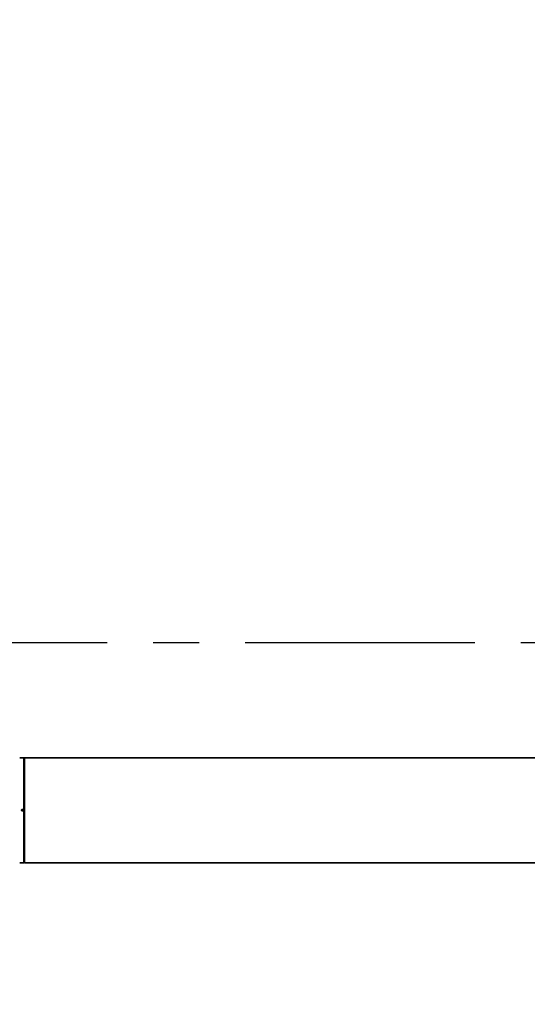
# Model space of a CAD drawing. Header units: millimetres. Extents: x 0 to 420, y 0 to 297.
# Tile 15 of 21: x 266 to 294, y 168 to 222. Entities that reach past the tile are written whole.
import ezdxf

# ---------------------------------------------------------------- set-up
doc = ezdxf.new("R2010")
doc.units = ezdxf.units.MM
doc.linetypes.add('CENTERX2', pattern=[20.32, 12.7, -2.54, 2.54, -2.54])
doc.layers.get('0').update_dxf_attribs({"lineweight": 18})
doc.layers.add('中心线层', color=6, linetype='CENTERX2', lineweight=25)
doc.layers.add('标注层', color=150, linetype='Continuous', lineweight=18)
doc.styles.add('SLDTEXTSTYLE22', font='txt')
doc.dimstyles.new('SLDDIMSTYLE1', dxfattribs={"dimtxt": 3.5, "dimasz": 4, "dimexe": 0, "dimexo": 0.0625, "dimgap": 0.875, "dimtad": 0, "dimtih": 1, "dimtoh": 1, "dimlfac": 20, "dimrnd": 1e-09, "dimzin": 12, "dimdsep": 46, "dimtxsty": 'SLDTEXTSTYLE22', "dimcen": 0, "dimdle": 8, "dimadec": 0, "dimazin": 3, "dimtfac": 1, "dimtdec": 3, "dimtofl": 0, "dimtmove": 0, "dimatfit": 3, "dimfxl": 0, "dimfrac": 2, "dimtolj": 1, "dimarcsym": 0})

# ---------------------------------------------------------------- blocks, each defined once
blk = doc.blocks.new('*X28')
at = {"layer": '标注层'}
for points in [[(378.525, 254.918), (381.707, 257.393), (381, 258.1)], [(244.165, 120.577), (240.983, 118.102), (241.69, 117.395)]]:
    blk.add_hatch(color=256, dxfattribs=at).paths.add_polyline_path(points, flags=0)
for p, q in [((378.525, 254.918), (388.205, 264.596)), ((388.205, 264.596), (402.873, 264.596)), ((244.165, 120.577), (239.923, 116.334))]:
    blk.add_line(p, q, dxfattribs=at)
at = {"layer": '标注层', "char_height": 3.5, "attachment_point": 1, "style": 'SLDTEXTSTYLE22'}
for s, insert, width in [('3800', (393.929, 269.22), 18.92737), ('%%C', (389.205, 268.574), 4.69274)]:
    blk.add_mtext(s, dxfattribs=dict(at, insert=insert, width=width))
blk = doc.blocks.new('SW_CENTERMARKSYMBOL_0')
at = {"layer": '中心线层', "color": 0}
blk.add_line((-0.05, 0), (-98.668, 0), dxfattribs=at)

msp = doc.modelspace()

# ---------------------------------------------------------------- linework, layer by layer
at = {"color": 7, "linetype": 'Continuous', "lineweight": 35}
for p, q in [((266.06, 181.39732), (265.82462, 181.39732)), ((266.085, 181.37232), (266.06, 181.39732)), ((266.06, 178.54207), (266.06, 181.39732)), ((266.08515, 181.37232), (266.085, 181.37232)), ((266.085, 181.37232), (266.085, 178.53667)), ((266.08515, 181.37232), (266.08515, 178.53667)), ((266.09515, 181.24732), (266.08515, 181.24732)), ((305.34515, 181.39732), (266.09515, 181.39732)), ((265.93015, 178.49648), (265.93015, 178.49815)), ((265.93515, 178.49815), (265.93515, 178.49648)), ((265.94006, 178.49815), (265.93515, 178.49815)), ((265.94006, 178.49648), (265.93515, 178.49648)), ((265.94006, 178.49815), (265.94006, 178.49648)), ((265.97172, 178.54053), (266.06, 178.54207)), ((265.97181, 178.53546), (266.08229, 178.53738)), ((266.06507, 178.53708), (265.97181, 178.53546)), ((266.085, 178.53243), (265.97181, 178.53046)), ((266.08229, 178.53738), (266.06507, 178.53708)), ((266.085, 178.53667), (266.085, 178.53243)), ((266.08515, 178.53667), (266.085, 178.53667)), ((266.085, 178.4622), (266.085, 178.53243)), ((266.08515, 178.53243), (266.085, 178.53243)), ((266.08515, 178.53667), (266.08515, 178.53243)), ((266.08515, 178.4622), (266.08515, 178.53243)), ((266.06, 178.45256), (265.97172, 178.4541)), ((265.97181, 178.46418), (266.085, 178.4622)), ((265.97181, 178.45918), (266.06507, 178.45755)), ((266.08229, 178.45725), (265.97181, 178.45918)), ((266.06, 175.59732), (266.06, 178.45256)), ((266.06507, 178.45755), (266.08229, 178.45725)), ((266.085, 178.4622), (266.085, 178.45796)), ((266.08515, 178.4622), (266.085, 178.4622)), ((266.085, 178.45796), (266.085, 175.62232)), ((266.08515, 178.45796), (266.085, 178.45796)), ((266.08515, 178.4622), (266.08515, 178.45796)), ((266.08515, 178.45796), (266.08515, 175.62232)), ((266.09515, 176.11575), (266.08515, 176.11575)), ((266.08515, 175.74732), (266.09515, 175.74732)), ((265.82462, 175.59732), (266.06, 175.59732)), ((266.06, 175.59732), (266.085, 175.62232)), ((266.085, 175.62232), (266.08515, 175.62232)), ((266.09515, 175.59732), (305.34515, 175.59732))]:
    msp.add_line(p, q, dxfattribs=at)
msp.add_lwpolyline([(266.09515, 175.59732), (266.09515, 175.60626), (266.09515, 175.63302), (266.09515, 175.67744), (266.09515, 175.73925), (266.09515, 175.81807), (266.09515, 175.9134), (266.09515, 176.02466), (266.09515, 176.15117), (266.09515, 176.29214), (266.09515, 176.44671), (266.09515, 176.61392), (266.09515, 176.79274), (266.09515, 176.98207), (266.09515, 177.18074), (266.09515, 177.38753), (266.09515, 177.60117), (266.09515, 177.82033), (266.09515, 178.04366), (266.09515, 178.26979), (266.09515, 178.49732), (266.09515, 178.72485), (266.09515, 178.95098), (266.09515, 179.17431), (266.09515, 179.39347), (266.09515, 179.6071), (266.09515, 179.81389), (266.09515, 180.01256), (266.09515, 180.20189), (266.09515, 180.38072), (266.09515, 180.54793), (266.09515, 180.70249), (266.09515, 180.84347), (266.09515, 180.96997), (266.09515, 181.08124), (266.09515, 181.17657), (266.09515, 181.25538), (266.09515, 181.31719), (266.09515, 181.36161), (266.09515, 181.38838), (266.09515, 181.39732)], dxfattribs=at)
for centre, radius, start, end in [((265.9314, 174.14794), 4.35021, 89.950609, 90.016464), ((265.9314, 182.84319), 4.34671, 269.983523, 270.04943), ((261.07034, 178.45369), 4.90215, 0.955663, 1.014973), ((266.04344, 178.53296), 0.07168, 178.001616, 181.998383), ((261.07041, 178.54094), 4.90208, 358.985027, 359.044338), ((266.04344, 178.46168), 0.07168, 178.001618, 181.998383)]:
    msp.add_arc(centre, radius, start, end, dxfattribs=at)
for points, knots in [([(265.93015, 178.49815), (265.93077, 178.50364), (265.93201, 178.51461), (265.94155, 178.52851), (265.95529, 178.53831), (265.96623, 178.53979), (265.97172, 178.54053)], [0, 0, 0, 0, 0.0164017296, 0.0327905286, 0.0491484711, 0.0655957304, 0.0655957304, 0.0655957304, 0.0655957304]), ([(265.97172, 178.4541), (265.96625, 178.45482), (265.9553, 178.45626), (265.94158, 178.46609), (265.93206, 178.48002), (265.93079, 178.49098), (265.93015, 178.49648)], [0, 0, 0, 0, 0.0164006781, 0.0327888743, 0.0491466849, 0.0655960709, 0.0655960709, 0.0655960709, 0.0655960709]), ([(265.93515, 178.49648), (265.93577, 178.49176), (265.93702, 178.48231), (265.94189, 178.47304), (265.94585, 178.47033), (265.94586, 178.47032)], [0, 0, 0, 0, 0.0145011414, 0.0290022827, 0.029015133, 0.029015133, 0.029015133, 0.029015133]), ([(265.97181, 178.53046), (265.96729, 178.52982), (265.95789, 178.5285), (265.94727, 178.51976), (265.94109, 178.50898), (265.94039, 178.50167), (265.94006, 178.49815)], [0, 0, 0, 0, 0.0135416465, 0.028154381, 0.0395250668, 0.0500614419, 0.0500614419, 0.0500614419, 0.0500614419]), ([(265.94006, 178.49648), (265.94062, 178.49195), (265.94178, 178.48253), (265.95033, 178.47176), (265.961, 178.4654), (265.9683, 178.46457), (265.97181, 178.46418)], [0, 0, 0, 0, 0.0135397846, 0.0281519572, 0.0395235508, 0.0500614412, 0.0500614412, 0.0500614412, 0.0500614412]), ([(266.06507, 178.53708), (266.06448, 178.53713), (266.06335, 178.53721), (266.062, 178.53799), (266.06108, 178.53891), (266.06051, 178.53982), (266.06008, 178.54089), (266.06002, 178.54169), (266.06, 178.54207)], [0, 0, 0, 0, 0.00204512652, 0.00394558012, 0.00496800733, 0.00594643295, 0.0069612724, 0.00791102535, 0.00791102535, 0.00791102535, 0.00791102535]), ([(266.085, 178.53667), (266.08463, 178.53685), (266.08376, 178.5373), (266.08283, 178.53735), (266.08229, 178.53738)], [0, 0, 0, 0, 0.00116334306, 0.00283220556, 0.00283220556, 0.00283220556, 0.00283220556]), ([(266.06, 178.45256), (266.06002, 178.45296), (266.06008, 178.45377), (266.06064, 178.4552), (266.06176, 178.45652), (266.06337, 178.45741), (266.0645, 178.4575), (266.06507, 178.45755)], [0, 0, 0, 0, 0.00099097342, 0.00198414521, 0.00395528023, 0.00593058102, 0.00791005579, 0.00791005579, 0.00791005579, 0.00791005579]), ([(266.08229, 178.45725), (266.08283, 178.45728), (266.08376, 178.45734), (266.08463, 178.45778), (266.085, 178.45796)], [0, 0, 0, 0, 0.00166886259, 0.00283220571, 0.00283220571, 0.00283220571, 0.00283220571])]:
    msp.add_open_spline(points, degree=3, knots=knots, dxfattribs=at)
msp.add_open_spline([(265.97181, 178.53546), (265.96698, 178.53482), (265.95733, 178.53356), (265.94524, 178.5249), (265.93679, 178.51265), (265.93569, 178.50298), (265.93515, 178.49815)], degree=3, dxfattribs=at)
at = {"color": 8, "linetype": 'Continuous', "lineweight": 35}
msp.add_open_spline([(265.94586, 178.47032), (265.94963, 178.46719), (265.95718, 178.46092), (265.96693, 178.45976), (265.97181, 178.45918)], degree=3, knots=[0, 0, 0, 0, 0.0144227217, 0.0288582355, 0.0288582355, 0.0288582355, 0.0288582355], dxfattribs=at)
at = {"layer": '中心线层'}
msp.add_arc((311.34515, 187.74732), 95, 95, 85, dxfattribs=at)

# ---------------------------------------------------------------- block references
msp.add_blockref('SW_CENTERMARKSYMBOL_0', (311.34515, 187.74732), dxfattribs=at)

# ---------------------------------------------------------------- dimensions: what is measured, and where the dimension line sits
at = {"layer": '标注层'}
dim = msp.add_diameter_dim_2p(p1=(378.5248, 254.91795), p2=(244.16549, 120.57669), dimstyle='SLDDIMSTYLE1', override={"dimscale": 1, "dimpost": '%%C<>', "dimsah": 1, "dimtzin": 12}, dxfattribs=at)
dim.commit()
dim.dimension.update_dxf_attribs({"geometry": '*X28', "text_midpoint": (391.07783, 267.46929), "dimtype": 163})

doc.saveas('drawing.dxf')
